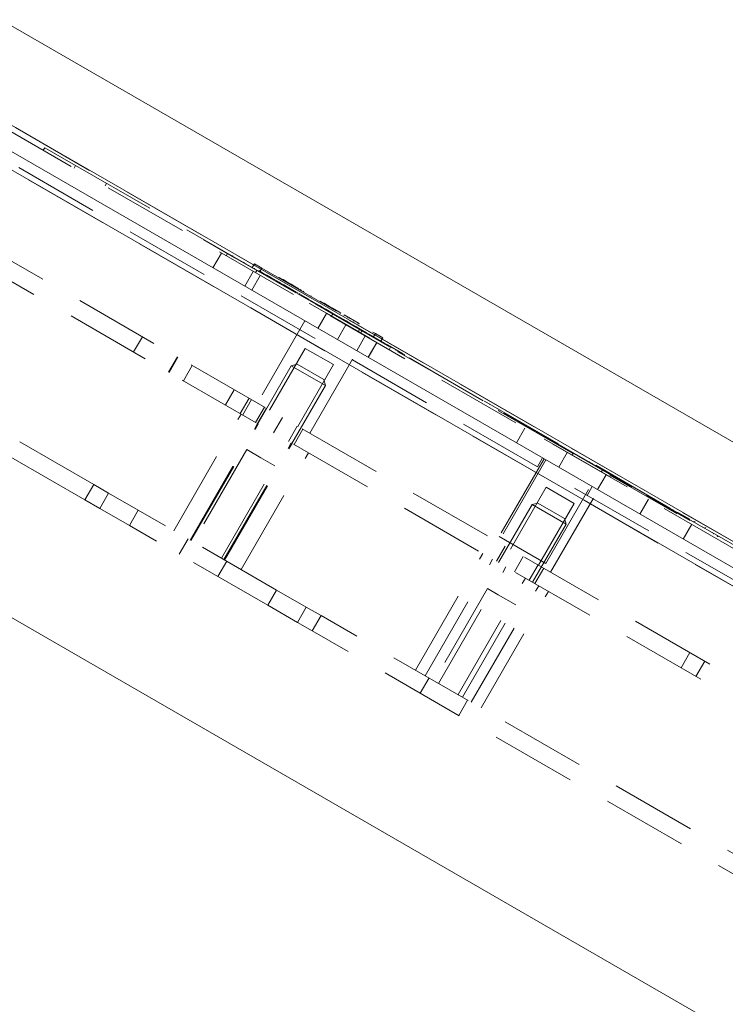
# Paper-space layout '2' of a CAD drawing. Header units: inches. Extents: x 1 to 109, y 1 to 85.
# Tile 22 of 134: x 76.13 to 78.19, y 32.25 to 35.13. Entities that reach past the tile are written whole.
import ezdxf

# ---------------------------------------------------------------- set-up
doc = ezdxf.new("R2010")
doc.units = ezdxf.units.IN
doc.header["$MEASUREMENT"] = 0
doc.linetypes.add('CENTERX2', pattern=[0.8, 0.5, -0.1, 0.1, -0.1])
doc.linetypes.add('HIDDEN', pattern=[0.075, 0.05, -0.025])
doc.layers.add('FORMAT', color=7, linetype='Continuous')

psp = doc.layouts.new('2')

# ---------------------------------------------------------------- linework, layer by layer
at = {"color": 7, "linetype": 'Continuous', "lineweight": 15, "ltscale": 5}
for p, q in [((71.4474, 37.8008), (84.5505, 30.2357)), ((84.5505, 29.8684), (71.2162, 37.5669)), ((81.5709, 31.5348), (73.8489, 35.9932)), ((73.3544, 34.97), (81.2929, 30.3867))]:
    psp.add_line(p, q, dxfattribs=at)
at = {"color": 7, "linetype": 'HIDDEN', "lineweight": 0, "ltscale": 5}
for p, q in [((85.052, 29.6363), (71.2411, 37.6101)), ((71.2494, 37.6245), (85.0604, 29.6508)), ((81.5709, 31.5348), (73.8489, 35.9932)), ((73.8572, 36.0076), (81.5793, 31.5493)), ((81.3966, 31.3686), (74.1797, 35.5353)), ((81.3708, 31.3239), (74.1539, 35.4906)), ((76.3494, 33.7684), (74.0436, 35.0996)), ((76.3236, 33.7236), (74.0178, 35.0549)), ((76.2018, 34.746), (76.206, 34.7532)), ((76.206, 34.7532), (76.2018, 34.746)), ((76.206, 34.7532), (76.2962, 34.7011)), ((76.206, 34.7532), (76.206, 34.7532)), ((76.292, 34.6939), (76.2962, 34.7012)), ((76.2962, 34.7011), (76.2921, 34.6939)), ((76.2962, 34.7011), (80.2655, 32.4095)), ((76.3864, 34.6491), (76.3822, 34.6418)), ((76.6711, 34.4837), (76.6715, 34.4845)), ((76.6711, 34.4838), (76.6715, 34.4845)), ((76.6711, 34.4838), (76.6715, 34.4845)), ((76.6711, 34.4838), (76.6715, 34.4845)), ((76.6715, 34.4845), (76.6711, 34.4838)), ((76.6715, 34.4845), (76.6711, 34.4838)), ((76.6711, 34.4838), (76.6711, 34.4837)), ((76.6711, 34.4838), (76.6711, 34.4838)), ((76.6711, 34.4837), (76.7613, 34.4317)), ((76.7225, 34.4454), (76.6976, 34.4022)), ((76.7404, 34.4438), (76.7366, 34.4373)), ((76.7403, 34.4438), (76.7366, 34.4373)), ((76.7403, 34.4438), (76.7366, 34.4373)), ((76.7403, 34.4438), (76.7366, 34.4373)), ((76.7557, 34.4378), (76.7549, 34.4363)), ((76.7613, 34.4317), (76.7617, 34.4324)), ((76.7613, 34.4317), (76.7617, 34.4324)), ((76.7613, 34.4317), (76.7617, 34.4324)), ((76.7613, 34.4317), (76.7617, 34.4324)), ((76.7613, 34.4317), (76.94, 34.3285)), ((76.7884, 34.4189), (76.7876, 34.4174)), ((76.789, 34.4185), (76.7882, 34.4171)), ((76.8185, 34.414), (76.8122, 34.4032)), ((76.8185, 34.414), (76.8122, 34.4032)), ((76.8185, 34.414), (76.8401, 34.4015)), ((76.8185, 34.414), (76.8185, 34.414)), ((76.7903, 34.3487), (76.8153, 34.3918)), ((76.8109, 34.3368), (76.8358, 34.38)), ((76.8193, 34.401), (76.8185, 34.3996)), ((76.8218, 34.3881), (76.8255, 34.3946)), ((76.8218, 34.3881), (76.8255, 34.3946)), ((76.8218, 34.3881), (76.8255, 34.3946)), ((76.8218, 34.3881), (76.8255, 34.3946)), ((76.8315, 34.394), (76.8307, 34.3926)), ((76.8315, 34.394), (76.8307, 34.3926)), ((76.8455, 34.3859), (76.8315, 34.394)), ((76.8315, 34.394), (76.8315, 34.394)), ((76.8401, 34.4015), (76.8339, 34.3907)), ((76.8401, 34.4015), (76.8339, 34.3907)), ((76.8401, 34.4015), (77.1721, 34.2099)), ((76.8455, 34.3859), (76.8447, 34.3845)), ((76.8455, 34.3859), (76.8447, 34.3845)), ((76.8455, 34.3859), (76.8455, 34.3859)), ((76.849, 34.3839), (76.8455, 34.3859)), ((76.8455, 34.3859), (76.8455, 34.3859)), ((76.849, 34.3839), (76.8482, 34.3825)), ((76.849, 34.3839), (76.8482, 34.3825)), ((76.855, 34.3804), (76.849, 34.3839)), ((76.849, 34.3839), (76.849, 34.3839)), ((76.855, 34.3804), (76.8542, 34.379)), ((76.855, 34.3804), (76.8542, 34.379)), ((76.855, 34.3804), (76.8542, 34.379)), ((76.855, 34.3804), (76.8542, 34.379)), ((76.8542, 34.379), (76.8542, 34.379)), ((76.8542, 34.379), (76.8542, 34.379)), ((76.855, 34.3804), (76.855, 34.3804)), ((76.8662, 34.374), (76.855, 34.3804)), ((76.855, 34.3804), (76.855, 34.3804)), ((76.861, 34.377), (76.8602, 34.3755)), ((76.861, 34.377), (76.8602, 34.3755)), ((76.8659, 34.3741), (76.8651, 34.3727)), ((76.8659, 34.3741), (76.8651, 34.3727)), ((76.8662, 34.374), (76.8654, 34.3725)), ((76.8662, 34.374), (76.8654, 34.3725)), ((76.8662, 34.374), (76.8654, 34.3725)), ((76.8662, 34.374), (76.8654, 34.3725)), ((76.8654, 34.3725), (76.8654, 34.3725)), ((76.8654, 34.3725), (76.8654, 34.3725)), ((76.8654, 34.3725), (76.8654, 34.3725)), ((76.8654, 34.3725), (76.8654, 34.3725)), ((76.8662, 34.374), (76.8662, 34.374)), ((76.8662, 34.374), (76.8662, 34.374)), ((76.8662, 34.374), (76.8662, 34.374)), ((76.8909, 34.3597), (76.8662, 34.374)), ((76.8662, 34.374), (76.8662, 34.374)), ((76.8694, 34.3721), (76.8686, 34.3707)), ((76.8694, 34.3721), (76.8686, 34.3707)), ((76.8711, 34.3712), (76.8703, 34.3697)), ((76.8711, 34.3712), (76.8703, 34.3697)), ((76.8755, 34.3686), (76.8746, 34.3672)), ((76.8755, 34.3686), (76.8746, 34.3672)), ((76.8755, 34.3686), (76.8755, 34.3686)), ((76.8755, 34.3686), (76.8755, 34.3686)), ((76.8771, 34.3677), (76.8763, 34.3662)), ((76.8771, 34.3677), (76.8763, 34.3663)), ((76.883, 34.3643), (76.8821, 34.3628)), ((76.883, 34.3643), (76.8821, 34.3628)), ((76.884, 34.3627), (76.8836, 34.362)), ((76.8848, 34.3633), (76.8839, 34.3618)), ((76.8848, 34.3633), (76.8839, 34.3618)), ((76.896, 34.3558), (76.884, 34.3627)), ((76.8883, 34.3612), (76.8875, 34.3598)), ((76.8883, 34.3612), (76.8875, 34.3598)), ((76.8895, 34.3605), (76.8887, 34.3591)), ((76.8895, 34.3605), (76.8887, 34.3591)), ((76.8895, 34.3605), (76.8895, 34.3605)), ((76.8906, 34.3743), (76.8897, 34.3729)), ((76.8906, 34.3743), (76.8897, 34.3729)), ((76.8909, 34.3597), (76.8901, 34.3583)), ((76.8909, 34.3597), (76.8901, 34.3583)), ((76.8901, 34.3583), (76.8901, 34.3583)), ((76.8906, 34.3743), (76.8906, 34.3743)), ((76.9018, 34.3679), (76.8906, 34.3743)), ((76.8917, 34.3737), (76.8908, 34.3723)), ((76.8909, 34.3597), (76.8909, 34.3597)), ((76.8947, 34.3575), (76.8909, 34.3597)), ((76.8933, 34.3584), (76.8924, 34.3569)), ((76.8932, 34.3584), (76.8924, 34.3569)), ((76.8947, 34.3575), (76.8938, 34.3561)), ((76.8947, 34.3575), (76.8938, 34.3561)), ((76.8938, 34.3561), (76.8938, 34.3561)), ((76.9044, 34.3519), (76.8947, 34.3575)), ((76.8947, 34.3575), (76.8947, 34.3575)), ((76.8962, 34.3567), (76.8953, 34.3552)), ((76.8962, 34.3567), (76.8953, 34.3552)), ((76.8953, 34.3552), (76.8953, 34.3552)), ((76.896, 34.3558), (76.8956, 34.3551)), ((76.9009, 34.353), (76.896, 34.3558)), ((76.8962, 34.3567), (76.8962, 34.3567)), ((76.897, 34.3562), (76.8962, 34.3548)), ((76.8984, 34.3554), (76.8976, 34.3539)), ((76.8984, 34.3554), (76.8976, 34.3539)), ((76.8976, 34.3539), (76.8976, 34.3539)), ((76.8992, 34.3549), (76.8983, 34.3535)), ((76.8992, 34.3549), (76.8983, 34.3535)), ((76.8983, 34.3535), (76.8983, 34.3535)), ((76.8984, 34.3554), (76.8984, 34.3554)), ((76.8992, 34.3549), (76.8992, 34.3549)), ((76.9009, 34.353), (76.9005, 34.3523)), ((76.9233, 34.34), (76.9009, 34.353)), ((76.9018, 34.3679), (76.901, 34.3664)), ((76.9022, 34.3677), (76.9013, 34.3662)), ((76.9022, 34.3677), (76.9018, 34.3679)), ((76.9131, 34.3613), (76.9022, 34.3677)), ((76.9044, 34.3519), (76.9036, 34.3505)), ((76.9044, 34.3519), (76.9036, 34.3505)), ((76.9036, 34.3505), (76.9036, 34.3505)), ((76.9044, 34.3509), (76.904, 34.3502)), ((76.9052, 34.3515), (76.9043, 34.35)), ((76.9052, 34.3515), (76.9043, 34.35)), ((76.9044, 34.3519), (76.9044, 34.3519)), ((76.9456, 34.3282), (76.9044, 34.3519)), ((76.9061, 34.35), (76.9057, 34.3493)), ((76.9067, 34.3506), (76.9058, 34.3492)), ((76.9095, 34.3634), (76.9087, 34.3619)), ((76.9111, 34.348), (76.9103, 34.3466)), ((76.9111, 34.348), (76.9103, 34.3466)), ((76.9131, 34.3613), (76.9123, 34.3599)), ((76.9256, 34.3541), (76.9131, 34.3613)), ((76.9179, 34.3586), (76.917, 34.3571)), ((76.9183, 34.3583), (76.9175, 34.3569)), ((76.9194, 34.3577), (76.9185, 34.3563)), ((76.9256, 34.3541), (76.9248, 34.3527)), ((76.9366, 34.3478), (76.9256, 34.3541)), ((76.9292, 34.352), (76.9284, 34.3506)), ((76.9123, 34.3474), (76.9115, 34.3459)), ((76.9121, 34.3465), (76.9117, 34.3458)), ((76.9156, 34.3454), (76.9148, 34.344)), ((76.9156, 34.3454), (76.9148, 34.344)), ((76.9148, 34.344), (76.9148, 34.344)), ((76.9156, 34.3454), (76.9156, 34.3454)), ((76.9179, 34.3441), (76.917, 34.3427)), ((76.918, 34.3431), (76.9176, 34.3424)), ((76.9197, 34.3421), (76.9193, 34.3414)), ((76.9224, 34.3416), (76.9215, 34.3401)), ((76.9224, 34.3416), (76.9215, 34.3401)), ((76.9224, 34.3415), (76.9215, 34.3401)), ((76.9224, 34.3415), (76.9215, 34.3401)), ((76.9215, 34.3401), (76.9215, 34.3401)), ((76.9228, 34.3413), (76.922, 34.3398)), ((76.9224, 34.3415), (76.9224, 34.3415)), ((76.9233, 34.34), (76.9229, 34.3393)), ((76.9282, 34.3372), (76.9233, 34.34)), ((76.9282, 34.3372), (76.9278, 34.3365)), ((76.9401, 34.3303), (76.9282, 34.3372)), ((76.9314, 34.3364), (76.9305, 34.3349)), ((76.9337, 34.335), (76.9329, 34.3336)), ((76.9344, 34.3346), (76.9335, 34.3332)), ((76.9344, 34.3346), (76.9336, 34.3331)), ((76.9346, 34.3345), (76.9338, 34.333)), ((76.9347, 34.3344), (76.9338, 34.333)), ((76.9347, 34.3344), (76.9339, 34.333)), ((76.935, 34.3342), (76.9342, 34.3328)), ((76.9366, 34.3478), (76.9358, 34.3463)), ((76.937, 34.3476), (76.9361, 34.3461)), ((76.937, 34.3476), (76.9366, 34.3478)), ((76.9482, 34.3411), (76.937, 34.3476)), ((76.9386, 34.3322), (76.9377, 34.3308)), ((76.9401, 34.3303), (76.9397, 34.3296)), ((76.9426, 34.3443), (76.9417, 34.3429)), ((76.9439, 34.3282), (76.9435, 34.3274)), ((76.9482, 34.3411), (76.9474, 34.3396)), ((76.9482, 34.3411), (76.9474, 34.3396)), ((76.9523, 34.3243), (76.948, 34.3267)), ((76.9482, 34.3411), (76.9482, 34.3411)), ((76.9523, 34.3387), (76.9515, 34.3373)), ((76.9523, 34.3387), (76.9515, 34.3373)), ((76.9523, 34.3243), (76.9515, 34.3228)), ((76.9523, 34.3243), (76.9515, 34.3228)), ((76.9515, 34.3228), (76.9515, 34.3228)), ((76.9561, 34.3365), (76.9523, 34.3387)), ((76.9523, 34.3387), (76.9523, 34.3387)), ((76.9523, 34.3243), (76.9523, 34.3243)), ((76.9546, 34.323), (76.9537, 34.3215)), ((76.9658, 34.3165), (76.9546, 34.323)), ((76.9572, 34.3359), (76.9563, 34.3344)), ((76.9635, 34.3322), (76.9609, 34.3337)), ((76.9849, 34.3199), (76.9841, 34.3184)), ((76.9849, 34.3199), (76.9841, 34.3184)), ((76.9665, 34.3161), (76.9657, 34.3146)), ((76.9659, 34.3164), (76.9658, 34.3165)), ((76.9701, 34.3131), (76.9696, 34.3123)), ((76.9705, 34.3128), (76.9701, 34.3121)), ((76.975, 34.3112), (76.9741, 34.3097)), ((76.9766, 34.3102), (76.9758, 34.3088)), ((76.9801, 34.2976), (76.9797, 34.2969)), ((76.9801, 34.2976), (77.029, 34.2694)), ((76.9826, 34.3068), (76.9818, 34.3053)), ((76.994, 34.2992), (76.9828, 34.3057)), ((76.988, 34.3037), (76.983, 34.3065)), ((76.9885, 34.3034), (76.9877, 34.3019)), ((76.9903, 34.3023), (76.9895, 34.3009)), ((76.9939, 34.3003), (76.993, 34.2988)), ((77.0107, 34.2906), (76.9942, 34.3001)), ((76.9948, 34.2988), (76.9944, 34.2981)), ((76.9953, 34.2994), (76.9945, 34.298)), ((76.9957, 34.2992), (76.9948, 34.2978)), ((76.9957, 34.2992), (76.9949, 34.2978)), ((76.997, 34.2956), (77.2376, 34.1567)), ((77.0069, 34.2927), (77.0061, 34.2913)), ((77.0069, 34.2927), (77.0061, 34.2913)), ((77.0069, 34.2927), (77.0061, 34.2913)), ((77.0061, 34.2913), (77.0061, 34.2913)), ((77.0069, 34.2927), (77.0069, 34.2927)), ((77.0107, 34.2906), (77.0099, 34.2891)), ((77.0107, 34.2906), (77.0099, 34.2891)), ((77.0219, 34.2985), (77.0107, 34.305)), ((77.0227, 34.2836), (77.0107, 34.2906)), ((77.0126, 34.3039), (77.0117, 34.3025)), ((77.0219, 34.2985), (77.0211, 34.2971)), ((77.0219, 34.2985), (77.0211, 34.2971)), ((77.0211, 34.2971), (77.0211, 34.2971)), ((77.0223, 34.2983), (77.0215, 34.2969)), ((77.0223, 34.2983), (77.0215, 34.2969)), ((77.0219, 34.2985), (77.0219, 34.2985)), ((77.0223, 34.2983), (77.0219, 34.2985)), ((77.0443, 34.2856), (77.0223, 34.2983)), ((77.0223, 34.2983), (77.0223, 34.2983)), ((77.0244, 34.2971), (77.0236, 34.2956)), ((77.0309, 34.2933), (77.0301, 34.2919)), ((77.0315, 34.293), (77.0306, 34.2916)), ((77.0335, 34.2918), (77.0327, 34.2904)), ((77.0335, 34.2918), (77.0327, 34.2904)), ((77.0327, 34.2904), (77.0327, 34.2904)), ((77.0352, 34.2909), (77.0343, 34.2894)), ((77.0292, 34.2683), (77.0043, 34.2251)), ((77.0114, 34.2901), (77.0106, 34.2887)), ((77.0114, 34.2901), (77.0106, 34.2887)), ((77.0106, 34.2887), (77.0106, 34.2887)), ((77.0114, 34.2901), (77.0114, 34.2901)), ((77.0167, 34.2871), (77.0158, 34.2857)), ((77.0167, 34.2871), (77.0158, 34.2857)), ((77.0167, 34.2871), (77.0158, 34.2857)), ((77.0158, 34.2857), (77.0158, 34.2857)), ((77.0182, 34.2862), (77.0173, 34.2848)), ((77.0182, 34.2862), (77.0173, 34.2848)), ((77.0173, 34.2848), (77.0173, 34.2848)), ((77.0182, 34.2862), (77.0182, 34.2862)), ((77.0193, 34.2856), (77.0184, 34.2842)), ((77.0193, 34.275), (77.0189, 34.2743)), ((77.0227, 34.2836), (77.0218, 34.2822)), ((77.0276, 34.2808), (77.0227, 34.2836)), ((77.0242, 34.2828), (77.0233, 34.2813)), ((77.0276, 34.2808), (77.0268, 34.2794)), ((77.0279, 34.2806), (77.0271, 34.2792)), ((77.0279, 34.2806), (77.0271, 34.2792)), ((77.0279, 34.2806), (77.0271, 34.2792)), ((77.0271, 34.2792), (77.0271, 34.2792)), ((77.05, 34.2679), (77.0276, 34.2808)), ((77.029, 34.2694), (77.0286, 34.2687)), ((77.029, 34.2694), (77.1172, 34.2185)), ((77.0304, 34.2792), (77.0296, 34.2777)), ((77.0311, 34.2788), (77.0303, 34.2773)), ((77.032, 34.2783), (77.0311, 34.2768)), ((77.0328, 34.2778), (77.0319, 34.2764)), ((77.0361, 34.2759), (77.0353, 34.2744)), ((77.0369, 34.2754), (77.0361, 34.274)), ((77.0374, 34.2751), (77.0366, 34.2737)), ((77.0388, 34.2744), (77.0379, 34.2729)), ((77.0391, 34.2886), (77.0382, 34.2872)), ((77.0404, 34.2879), (77.0395, 34.2864)), ((77.0409, 34.2875), (77.0401, 34.2861)), ((77.0411, 34.273), (77.0402, 34.2716)), ((77.0412, 34.273), (77.0403, 34.2715)), ((77.0427, 34.2865), (77.0419, 34.285)), ((77.0432, 34.2862), (77.0424, 34.2848)), ((77.0437, 34.2859), (77.0429, 34.2845)), ((77.0475, 34.2674), (77.0433, 34.2602)), ((77.0443, 34.2856), (77.0435, 34.2841)), ((77.0443, 34.2712), (77.0435, 34.2697)), ((77.0444, 34.2711), (77.0436, 34.2696)), ((77.0444, 34.2711), (77.0436, 34.2696)), ((77.0446, 34.271), (77.0437, 34.2696)), ((77.0446, 34.271), (77.0438, 34.2695)), ((77.0462, 34.27), (77.0454, 34.2686)), ((77.0464, 34.27), (77.0455, 34.2685)), ((77.0464, 34.2699), (77.0456, 34.2685)), ((77.0469, 34.2697), (77.0461, 34.2682)), ((77.0492, 34.2683), (77.0483, 34.2669)), ((77.0492, 34.2828), (77.0484, 34.2813)), ((77.0492, 34.2827), (77.0484, 34.2813)), ((77.05, 34.2679), (77.0492, 34.2664)), ((77.0502, 34.2822), (77.0494, 34.2807)), ((77.0549, 34.265), (77.05, 34.2679)), ((77.0522, 34.2666), (77.0514, 34.2651)), ((77.0526, 34.2664), (77.0518, 34.2649)), ((77.0547, 34.2796), (77.0539, 34.2781)), ((77.0549, 34.265), (77.0541, 34.2636)), ((77.0552, 34.2649), (77.0544, 34.2634)), ((77.0668, 34.2581), (77.0549, 34.265)), ((77.0581, 34.2632), (77.0573, 34.2617)), ((77.0597, 34.2767), (77.0589, 34.2752)), ((77.0599, 34.2621), (77.0591, 34.2607)), ((77.0608, 34.2616), (77.06, 34.2602)), ((77.0629, 34.2748), (77.0621, 34.2734)), ((77.0692, 34.2712), (77.0683, 34.2698)), ((77.0709, 34.2702), (77.0701, 34.2688)), ((77.0807, 34.2646), (77.0798, 34.2631)), ((77.0807, 34.2646), (77.0798, 34.2631)), ((77.1248, 34.2391), (77.0807, 34.2646)), ((77.0807, 34.2646), (77.0807, 34.2646)), ((76.9664, 34.247), (76.8276, 34.0066)), ((77.0612, 34.2614), (77.0604, 34.2599)), ((77.061, 34.1924), (77.0859, 34.2356)), ((77.0635, 34.2601), (77.0626, 34.2586)), ((77.0638, 34.2599), (77.063, 34.2584)), ((77.0668, 34.2581), (77.066, 34.2567)), ((77.0684, 34.2572), (77.0668, 34.2581)), ((77.0683, 34.2573), (77.0675, 34.2558)), ((77.0684, 34.2572), (77.0676, 34.2558)), ((77.0691, 34.2569), (77.0682, 34.2554)), ((77.0691, 34.2569), (77.0682, 34.2554)), ((77.0682, 34.2554), (77.0682, 34.2554)), ((77.0691, 34.2569), (77.0684, 34.2572)), ((77.0863, 34.2469), (77.0691, 34.2569)), ((77.0691, 34.2569), (77.0691, 34.2569)), ((77.0721, 34.2551), (77.0712, 34.2537)), ((77.0743, 34.2538), (77.0735, 34.2524)), ((77.0743, 34.2538), (77.0735, 34.2524)), ((77.0735, 34.2524), (77.0735, 34.2524)), ((77.0743, 34.2538), (77.0743, 34.2538)), ((77.0803, 34.2504), (77.0795, 34.2489)), ((77.0804, 34.2503), (77.0795, 34.2489)), ((77.0814, 34.2497), (77.0805, 34.2483)), ((77.0855, 34.2473), (77.0847, 34.2459)), ((77.0859, 34.2471), (77.0851, 34.2457)), ((77.0863, 34.2469), (77.0854, 34.2455)), ((77.0863, 34.2469), (77.0854, 34.2455)), ((77.0863, 34.2469), (77.0854, 34.2455)), ((77.0863, 34.2469), (77.0854, 34.2455)), ((77.0854, 34.2455), (77.0854, 34.2455)), ((77.0854, 34.2455), (77.0854, 34.2455)), ((77.0863, 34.2469), (77.0863, 34.2469)), ((77.0863, 34.2469), (77.0863, 34.2469)), ((77.0975, 34.2404), (77.0863, 34.2469)), ((77.0919, 34.2581), (77.0911, 34.2567)), ((77.0919, 34.2581), (77.0911, 34.2567)), ((77.0919, 34.2581), (77.0919, 34.2581)), ((77.0919, 34.2581), (77.0919, 34.2581)), ((77.0933, 34.2429), (77.0925, 34.2414)), ((77.0953, 34.2562), (77.0944, 34.2547)), ((77.0961, 34.2557), (77.0952, 34.2543)), ((77.0969, 34.2408), (77.096, 34.2394)), ((77.0975, 34.2404), (77.0967, 34.239)), ((77.0975, 34.2404), (77.0967, 34.239)), ((77.0975, 34.2404), (77.0967, 34.239)), ((77.0975, 34.2404), (77.0967, 34.239)), ((77.0967, 34.239), (77.0967, 34.239)), ((77.0967, 34.239), (77.0967, 34.239)), ((77.0975, 34.2404), (77.0975, 34.2404)), ((77.0975, 34.2404), (77.0975, 34.2404)), ((77.1147, 34.2305), (77.0975, 34.2404)), ((77.0981, 34.2401), (77.0981, 34.2401)), ((77.1031, 34.2372), (77.1023, 34.2358)), ((77.1094, 34.2336), (77.1085, 34.2321)), ((77.1095, 34.248), (77.1086, 34.2465)), ((77.1095, 34.248), (77.1095, 34.248)), ((77.1207, 34.2415), (77.1199, 34.24)), ((77.1207, 34.2415), (77.1207, 34.2415)), ((77.1218, 34.2408), (77.121, 34.2394)), ((77.1218, 34.2408), (77.121, 34.2394)), ((77.1218, 34.2408), (77.1218, 34.2408)), ((77.1241, 34.2395), (77.1232, 34.2381)), ((77.1241, 34.2395), (77.1232, 34.2381)), ((77.1248, 34.2391), (77.124, 34.2377)), ((77.1248, 34.2391), (77.124, 34.2377)), ((77.1241, 34.2395), (77.1241, 34.2395)), ((77.1248, 34.2391), (77.1248, 34.2391)), ((77.1075, 34.2241), (77.1071, 34.2234)), ((77.1122, 34.232), (77.1113, 34.2305)), ((77.1129, 34.2315), (77.1121, 34.2301)), ((77.1147, 34.2305), (77.1139, 34.2291)), ((77.1147, 34.2305), (77.1139, 34.2291)), ((77.1139, 34.2291), (77.1139, 34.2291)), ((77.1274, 34.2232), (77.1147, 34.2305)), ((77.1147, 34.2305), (77.1147, 34.2305)), ((77.1172, 34.2185), (77.1168, 34.2178)), ((77.1172, 34.2185), (77.1564, 34.1958)), ((77.1203, 34.2273), (77.1195, 34.2258)), ((77.1207, 34.227), (77.1199, 34.2256)), ((77.122, 34.2148), (77.1261, 34.222)), ((77.122, 34.2148), (77.1261, 34.222)), ((77.1262, 34.2239), (77.1254, 34.2224)), ((77.1262, 34.2239), (77.1254, 34.2224)), ((77.1262, 34.2239), (77.1262, 34.2239)), ((77.1274, 34.2232), (77.1266, 34.2217)), ((77.1274, 34.2232), (77.1266, 34.2217)), ((77.1266, 34.2217), (77.1266, 34.2217)), ((77.1274, 34.2232), (77.1274, 34.2232)), ((77.1319, 34.2206), (77.1274, 34.2232)), ((77.1285, 34.211), (77.1327, 34.2182)), ((77.1319, 34.2206), (77.1311, 34.2191)), ((77.1319, 34.2206), (77.1311, 34.2191)), ((77.1311, 34.2191), (77.1311, 34.2191)), ((77.1349, 34.2188), (77.1319, 34.2206)), ((77.1319, 34.2206), (77.1319, 34.2206)), ((77.1349, 34.2188), (77.1341, 34.2174)), ((77.1349, 34.2188), (77.1341, 34.2174)), ((77.1341, 34.2174), (77.1341, 34.2174)), ((77.1462, 34.2123), (77.1349, 34.2188)), ((77.1349, 34.2188), (77.1349, 34.2188)), ((77.1402, 34.2158), (77.1394, 34.2143)), ((77.1402, 34.2158), (77.1394, 34.2143)), ((77.1402, 34.2158), (77.1402, 34.2158)), ((77.1402, 34.2158), (77.1402, 34.2158)), ((77.1462, 34.2123), (77.1453, 34.2109)), ((77.1462, 34.2123), (77.1453, 34.2109)), ((77.1453, 34.2109), (77.1453, 34.2109)), ((77.1529, 34.2085), (77.1462, 34.2123)), ((77.1462, 34.2123), (77.1462, 34.2123)), ((77.1529, 34.2085), (77.1521, 34.207)), ((77.1529, 34.2085), (77.1521, 34.207)), ((77.1521, 34.207), (77.1521, 34.207)), ((77.2, 34.1812), (77.1529, 34.2085)), ((77.1529, 34.2085), (77.1529, 34.2085)), ((77.1566, 34.2063), (77.1558, 34.2049)), ((77.1566, 34.2063), (77.1558, 34.2049)), ((77.1558, 34.2049), (77.1558, 34.2049)), ((77.1566, 34.2063), (77.1566, 34.2063)), ((77.1721, 34.2099), (77.1658, 34.1991)), ((77.1721, 34.2099), (77.1658, 34.1991)), ((77.1721, 34.2099), (77.1937, 34.1974)), ((76.4913, 34.2007), (76.4655, 34.156)), ((77.1176, 34.1597), (77.1425, 34.2029)), ((77.1512, 34.1404), (77.1761, 34.1835)), ((77.1514, 34.1402), (77.1763, 34.1834)), ((77.1564, 34.1958), (77.156, 34.1951)), ((77.1664, 34.2006), (77.1656, 34.1992)), ((77.1777, 34.1942), (77.1768, 34.1927)), ((77.1777, 34.1942), (77.1768, 34.1927)), ((77.1777, 34.1942), (77.1777, 34.1942)), ((77.1805, 34.1925), (77.1796, 34.1911)), ((77.1805, 34.1925), (77.1796, 34.1911)), ((77.1805, 34.1925), (77.1805, 34.1925)), ((77.1814, 34.192), (77.1806, 34.1906)), ((77.1814, 34.192), (77.1806, 34.1906)), ((77.1814, 34.192), (77.1814, 34.192)), ((77.1851, 34.1899), (77.1843, 34.1884)), ((77.1937, 34.1974), (77.1875, 34.1866)), ((77.1937, 34.1974), (77.1875, 34.1866)), ((77.1936, 34.185), (77.1927, 34.1835)), ((77.1936, 34.185), (77.1927, 34.1835)), ((77.1936, 34.185), (77.1936, 34.185)), ((77.1993, 34.1817), (77.1985, 34.1802)), ((77.1993, 34.1817), (77.1985, 34.1802)), ((77.1985, 34.1802), (77.1985, 34.1802)), ((77.2, 34.1812), (77.1992, 34.1798)), ((77.2, 34.1812), (77.1992, 34.1798)), ((77.1992, 34.1798), (77.1992, 34.1798)), ((77.1993, 34.1817), (77.1993, 34.1817)), ((77.2075, 34.1769), (77.2, 34.1812)), ((77.2, 34.1812), (77.2, 34.1812)), ((77.2075, 34.1769), (77.2067, 34.1755)), ((77.2075, 34.1769), (77.2067, 34.1755)), ((77.2067, 34.1755), (77.2067, 34.1755)), ((77.2076, 34.1769), (77.2068, 34.1754)), ((77.2076, 34.1769), (77.2068, 34.1754)), ((77.2068, 34.1754), (77.2068, 34.1754)), ((77.2517, 34.1514), (77.2075, 34.1769)), ((77.2075, 34.1769), (77.2075, 34.1769)), ((77.2076, 34.1769), (77.2076, 34.1769)), ((76.9671, 34.1666), (76.8629, 33.9862)), ((77.0495, 34.119), (76.9671, 34.1666)), ((76.9806, 33.9182), (77.1194, 34.1587)), ((77.2107, 34.1751), (77.2099, 34.1736)), ((77.2122, 34.1627), (77.2164, 34.1699)), ((77.2122, 34.1627), (77.2163, 34.1699)), ((77.2188, 34.1704), (77.2179, 34.169)), ((77.2188, 34.1704), (77.2179, 34.169)), ((77.2179, 34.169), (77.2179, 34.169)), ((77.2179, 34.169), (77.2179, 34.169)), ((77.2188, 34.1704), (77.2188, 34.1704)), ((77.2188, 34.1704), (77.2188, 34.1704)), ((77.2313, 34.1632), (77.2305, 34.1617)), ((77.2342, 34.1615), (77.2334, 34.1601)), ((77.2376, 34.1567), (77.238, 34.1574)), ((77.2376, 34.1567), (77.238, 34.1574)), ((77.2376, 34.1567), (77.238, 34.1574)), ((77.2376, 34.1567), (77.238, 34.1574)), ((77.2376, 34.1567), (77.3278, 34.1046)), ((77.2417, 34.1572), (77.2409, 34.1557)), ((77.2487, 34.1531), (77.2479, 34.1517)), ((77.2487, 34.1531), (77.2479, 34.1517)), ((77.2479, 34.1517), (77.2479, 34.1517)), ((77.2493, 34.1528), (77.2484, 34.1514)), ((77.2487, 34.1531), (77.2487, 34.1531)), ((77.2509, 34.1519), (77.2501, 34.1504)), ((77.2509, 34.1519), (77.2501, 34.1504)), ((77.2501, 34.1504), (77.2501, 34.1504)), ((77.2509, 34.1519), (77.2509, 34.1519)), ((77.2517, 34.1514), (77.2509, 34.15)), ((77.2517, 34.1514), (77.2509, 34.15)), ((77.2509, 34.15), (77.2509, 34.15)), ((77.2581, 34.1477), (77.2517, 34.1514)), ((77.2517, 34.1514), (77.2517, 34.1514)), ((77.2525, 34.1509), (77.2517, 34.1495)), ((77.2581, 34.1477), (77.2573, 34.1463)), ((76.5938, 34.1416), (76.5679, 34.0968)), ((76.5694, 34.096), (76.5952, 34.1407)), ((76.9435, 34.1205), (76.9265, 34.1159)), ((76.9435, 34.1205), (77.0213, 34.0756)), ((76.9453, 33.9386), (77.0495, 34.119)), ((76.6112, 34.0718), (76.6371, 34.1166)), ((76.9265, 34.1159), (76.8285, 33.9463)), ((77.0259, 34.0585), (76.9265, 34.1159)), ((77.3278, 34.1046), (77.3282, 34.1053)), ((77.3278, 34.1046), (77.3282, 34.1053)), ((77.3278, 34.1046), (77.3282, 34.1053)), ((77.3278, 34.1046), (77.3282, 34.1053)), ((77.3278, 34.1046), (77.3282, 34.1053)), ((77.3278, 34.1046), (77.3282, 34.1053)), ((77.0259, 34.0585), (77.0213, 34.0756)), ((76.7598, 34.0457), (76.7339, 34.001)), ((76.928, 33.8889), (77.0259, 34.0585)), ((76.8031, 34.0207), (76.7772, 33.976)), ((76.8103, 34.0166), (76.7844, 33.9718)), ((77.491, 34.0123), (77.4906, 34.0116)), ((77.491, 34.0123), (77.4906, 34.0116)), ((77.491, 34.0123), (77.491, 34.0123)), ((77.491, 34.0123), (78.7251, 33.2998)), ((77.5055, 34.0039), (77.505, 34.0032)), ((77.5055, 34.0039), (77.505, 34.0032)), ((76.583, 33.6335), (76.7798, 33.9745)), ((76.8478, 33.9949), (76.822, 33.9501)), ((76.8277, 33.9468), (76.8536, 33.9916)), ((77.5322, 33.9837), (77.5339, 33.9866)), ((77.5322, 33.9837), (77.5339, 33.9866)), ((77.5322, 33.9837), (77.5322, 33.9837)), ((77.5322, 33.9837), (78.0519, 33.6837)), ((77.5483, 33.9782), (77.5479, 33.9775)), ((77.5479, 33.9775), (77.6656, 33.9095)), ((77.5488, 33.9789), (77.5483, 33.9782)), ((76.6311, 33.6057), (76.828, 33.9467)), ((76.6333, 33.6045), (76.8301, 33.9454)), ((76.9005, 33.9645), (76.8747, 33.9197)), ((77.5596, 33.9727), (77.5592, 33.972)), ((76.918, 33.8947), (76.9438, 33.9395)), ((76.9346, 33.8851), (76.9604, 33.9299)), ((77.5842, 33.8904), (77.6091, 33.9335)), ((77.5842, 33.8904), (77.6091, 33.9335)), ((76.7295, 33.5489), (76.9264, 33.8899)), ((76.7317, 33.5477), (76.9286, 33.8886)), ((77.6648, 33.91), (77.6652, 33.9108)), ((77.6656, 33.9115), (77.6652, 33.9108)), ((77.6656, 33.9095), (77.666, 33.9103)), ((77.6656, 33.9095), (77.8052, 33.829)), ((77.6661, 33.9015), (77.6657, 33.9008)), ((77.6664, 33.911), (77.666, 33.9103)), ((77.6661, 33.9015), (77.8509, 33.7949)), ((77.6747, 33.9062), (77.6743, 33.9055)), ((77.6755, 33.9057), (77.6751, 33.905)), ((77.6838, 33.8913), (77.6834, 33.8906)), ((77.6952, 33.8915), (77.6956, 33.8923)), ((77.6952, 33.8915), (77.7904, 33.8365)), ((76.7961, 33.8704), (76.6402, 33.6005)), ((76.7798, 33.5199), (76.9767, 33.8608)), ((76.8373, 33.8466), (76.7961, 33.8704)), ((77.7329, 33.8621), (77.708, 33.8189)), ((77.7223, 33.8691), (77.7219, 33.8684)), ((77.7334, 33.8627), (77.733, 33.862)), ((76.8785, 33.8228), (76.8373, 33.8466)), ((77.6701, 33.8408), (77.5312, 33.6003)), ((77.665, 33.8437), (77.5337, 33.6162)), ((77.6607, 33.8462), (77.6457, 33.8203)), ((77.7495, 33.8582), (77.747, 33.8539)), ((77.7904, 33.8365), (77.7908, 33.8373)), ((77.7904, 33.8365), (77.7908, 33.8373)), ((77.7904, 33.8365), (77.7908, 33.8373)), ((77.7904, 33.8365), (77.7904, 33.8365)), ((77.7904, 33.8365), (77.9203, 33.7615)), ((77.7904, 33.8365), (77.7904, 33.8365)), ((77.7975, 33.8353), (77.7971, 33.8346)), ((77.7984, 33.8348), (77.7979, 33.8341)), ((77.8043, 33.8295), (77.8047, 33.8302)), ((77.8052, 33.8309), (77.8047, 33.8302)), ((77.8052, 33.829), (77.8056, 33.8297)), ((77.806, 33.8304), (77.8056, 33.8297)), ((76.7226, 33.5529), (76.8785, 33.8228)), ((77.8052, 33.829), (77.8422, 33.8076)), ((77.8104, 33.8182), (77.81, 33.8175)), ((77.8215, 33.8118), (77.8211, 33.8111)), ((77.8321, 33.8048), (77.8346, 33.8091)), ((77.8415, 33.809), (77.841, 33.8083)), ((77.8419, 33.8097), (77.8415, 33.809)), ((77.8426, 33.8083), (77.8422, 33.8076)), ((77.8422, 33.8076), (77.8835, 33.7838)), ((77.843, 33.8091), (77.8426, 33.8083)), ((77.8527, 33.8035), (77.8523, 33.8027)), ((77.8538, 33.8028), (77.8534, 33.8021)), ((77.8213, 33.7535), (77.8462, 33.7966)), ((77.8505, 33.7942), (77.8509, 33.7949)), ((77.8509, 33.7949), (77.86, 33.7896)), ((77.86, 33.7896), (77.8596, 33.7889)), ((77.8675, 33.793), (77.8679, 33.7937)), ((77.8684, 33.7944), (77.8679, 33.7937)), ((77.8685, 33.7924), (77.8689, 33.7931)), ((77.8694, 33.7938), (77.8689, 33.7931)), ((77.876, 33.79), (77.8756, 33.7893)), ((77.877, 33.7894), (77.8766, 33.7887)), ((77.8822, 33.7845), (77.8826, 33.7852)), ((77.883, 33.7859), (77.8826, 33.7852)), ((77.8835, 33.7838), (77.8839, 33.7845)), ((77.8835, 33.7838), (77.9003, 33.774)), ((77.8843, 33.7852), (77.8839, 33.7845)), ((77.8889, 33.7825), (77.8885, 33.7818)), ((77.8902, 33.7818), (77.8898, 33.7811)), ((76.3236, 33.7236), (76.3494, 33.7684)), ((76.3494, 33.7684), (76.3927, 33.7434)), ((76.3669, 33.6986), (76.3927, 33.7434)), ((76.3927, 33.7434), (76.4793, 33.6934)), ((77.6708, 33.7603), (77.5666, 33.5799)), ((77.6701, 33.5375), (77.8014, 33.765)), ((77.753, 33.7128), (77.6708, 33.7603)), ((77.6842, 33.512), (77.8231, 33.7524)), ((77.7908, 33.7365), (77.8057, 33.7625)), ((77.9086, 33.7712), (77.9082, 33.7705)), ((77.9203, 33.7615), (77.9207, 33.7623)), ((77.9203, 33.7615), (77.9207, 33.7623)), ((77.9348, 33.7561), (77.9344, 33.7554)), ((77.9352, 33.7558), (77.9348, 33.7551)), ((76.3669, 33.6986), (76.3236, 33.7236)), ((77.945, 33.682), (77.97, 33.7252)), ((77.9595, 33.7418), (77.9591, 33.7411)), ((77.9639, 33.7373), (78.0914, 33.6637)), ((77.9692, 33.7362), (77.9688, 33.7355)), ((77.9692, 33.7362), (77.9688, 33.7355)), ((77.9692, 33.7362), (77.9692, 33.7362)), ((77.9782, 33.731), (77.9777, 33.7303)), ((77.9805, 33.7297), (77.98, 33.729)), ((77.9805, 33.7297), (77.98, 33.729)), ((77.9805, 33.7297), (77.9805, 33.7297)), ((77.9805, 33.7297), (77.9805, 33.7297)), ((77.9886, 33.7241), (77.9881, 33.7233)), ((77.9887, 33.725), (77.9883, 33.7242)), ((77.989, 33.7248), (77.9886, 33.7241)), ((77.9891, 33.7247), (77.9887, 33.724)), ((77.9955, 33.7191), (77.9959, 33.7198)), ((77.9963, 33.7205), (77.9959, 33.7198)), ((77.996, 33.7188), (77.9964, 33.7196)), ((77.9968, 33.7203), (77.9964, 33.7196)), ((78.0044, 33.7159), (78.004, 33.7152)), ((78.0044, 33.7159), (78.004, 33.7152)), ((78.0044, 33.7159), (78.0044, 33.7159)), ((78.0044, 33.7159), (78.0044, 33.7159)), ((78.005, 33.7156), (78.0045, 33.7148)), ((78.0052, 33.7154), (78.0048, 33.7147)), ((76.4535, 33.6486), (76.3669, 33.6986)), ((76.4793, 33.6934), (76.4535, 33.6486)), ((76.8835, 33.46), (76.4793, 33.6934)), ((77.6301, 33.7097), (77.5322, 33.5401)), ((77.6472, 33.7143), (77.6301, 33.7097)), ((77.7296, 33.6523), (77.6301, 33.7097)), ((77.6472, 33.7143), (77.725, 33.6694)), ((77.6489, 33.5324), (77.753, 33.7128)), ((78.0116, 33.7108), (78.012, 33.7115)), ((78.0119, 33.7106), (78.0123, 33.7113)), ((78.014, 33.7084), (78.0144, 33.7091)), ((78.0143, 33.7083), (78.0147, 33.709)), ((78.0148, 33.7099), (78.0144, 33.7091)), ((78.0151, 33.7097), (78.0147, 33.709)), ((78.0156, 33.7094), (78.0152, 33.7087)), ((78.0156, 33.7094), (78.0152, 33.7087)), ((78.0156, 33.7094), (78.0156, 33.7094)), ((78.0216, 33.7059), (78.0212, 33.7052)), ((78.022, 33.7038), (78.0224, 33.7045)), ((78.0223, 33.7036), (78.0227, 33.7043)), ((78.0224, 33.7045), (78.0228, 33.7052)), ((78.0227, 33.7043), (78.0231, 33.7051)), ((78.0336, 33.699), (78.0332, 33.6983)), ((78.0385, 33.6962), (78.0381, 33.6955)), ((78.042, 33.6941), (78.0416, 33.6934)), ((78.0437, 33.6932), (78.0433, 33.6925)), ((78.0497, 33.6897), (78.0493, 33.689)), ((78.0519, 33.6837), (78.0535, 33.6866)), ((78.0519, 33.6837), (78.0535, 33.6866)), ((78.0556, 33.6863), (78.0552, 33.6856)), ((78.0562, 33.687), (78.0553, 33.6855)), ((78.0562, 33.687), (78.0906, 33.6671)), ((77.7296, 33.6523), (77.725, 33.6694)), ((78.0574, 33.6853), (78.0569, 33.6846)), ((78.0587, 33.6826), (78.0591, 33.6833)), ((78.0595, 33.684), (78.0591, 33.6833)), ((78.0593, 33.6823), (78.0597, 33.683)), ((78.0601, 33.6837), (78.0597, 33.683)), ((78.0609, 33.6832), (78.0605, 33.6825)), ((78.0658, 33.6804), (78.0654, 33.6797)), ((78.067, 33.6807), (78.0666, 33.68)), ((78.0672, 33.6796), (78.0668, 33.6789)), ((78.0678, 33.6793), (78.0674, 33.6786)), ((78.0778, 33.6735), (78.0773, 33.6728)), ((78.0837, 33.6701), (78.0833, 33.6693)), ((78.0837, 33.6701), (78.0833, 33.6693)), ((78.0837, 33.6701), (78.0837, 33.6701)), ((78.095, 33.6636), (78.0946, 33.6629)), ((78.095, 33.6636), (78.0946, 33.6629)), ((78.0946, 33.6629), (78.0946, 33.6629)), ((78.095, 33.6636), (78.095, 33.6636)), ((78.0975, 33.6621), (78.0971, 33.6614)), ((78.1039, 33.6604), (78.103, 33.6589)), ((78.1039, 33.6604), (78.103, 33.6589)), ((78.1039, 33.6604), (78.1039, 33.6604)), ((78.106, 33.6591), (78.1039, 33.6604)), ((76.8577, 33.4153), (76.4535, 33.6486)), ((77.6316, 33.4827), (77.7296, 33.6523)), ((78.0713, 33.6091), (78.0963, 33.6523)), ((78.114, 33.6526), (78.1135, 33.6519)), ((78.1163, 33.6513), (78.1158, 33.6506)), ((78.1223, 33.6478), (78.1218, 33.6471)), ((78.1283, 33.6443), (78.1279, 33.6436)), ((78.1309, 33.6428), (78.1305, 33.6421)), ((78.1376, 33.6409), (78.1348, 33.6425)), ((78.1354, 33.6403), (78.135, 33.6395)), ((78.1399, 33.6377), (78.1395, 33.6369)), ((78.1561, 33.6283), (78.1556, 33.6276)), ((76.6251, 33.6092), (76.5993, 33.5644)), ((77.6701, 33.5375), (77.5337, 33.6162)), ((78.1597, 33.6243), (78.1601, 33.625)), ((78.1602, 33.624), (78.1607, 33.6247)), ((78.1611, 33.6254), (78.1607, 33.6247)), ((78.1683, 33.6212), (78.1679, 33.6205)), ((78.1691, 33.6208), (78.1687, 33.6201)), ((78.171, 33.6168), (78.1715, 33.6175)), ((78.1725, 33.6159), (78.1729, 33.6167)), ((78.1825, 33.613), (78.1821, 33.6123)), ((78.1938, 33.6065), (78.1933, 33.6058)), ((78.1938, 33.6065), (78.1938, 33.6065)), ((77.5515, 33.5886), (77.5256, 33.5439)), ((76.7119, 33.4994), (76.7377, 33.5442)), ((77.2892, 33.2258), (77.4861, 33.5667)), ((77.3177, 33.2093), (77.5146, 33.5503)), ((77.6041, 33.5582), (77.5783, 33.5135)), ((77.3566, 33.1869), (77.5534, 33.5278)), ((77.6216, 33.4885), (77.6474, 33.5332)), ((77.6382, 33.4789), (77.664, 33.5236)), ((77.4136, 33.154), (77.6104, 33.4949)), ((76.8577, 33.4153), (76.8835, 33.46)), ((76.8835, 33.46), (76.9701, 33.41)), ((77.4997, 33.4641), (77.3439, 33.1942)), ((77.4524, 33.1316), (77.6493, 33.4725)), ((77.4809, 33.1151), (77.6777, 33.4561)), ((77.531, 33.4461), (77.4997, 33.4641)), ((77.5821, 33.4166), (77.531, 33.4461)), ((76.9443, 33.3653), (76.8577, 33.4153)), ((76.9701, 33.41), (76.9443, 33.3653)), ((76.9701, 33.41), (77.0134, 33.385)), ((77.4263, 33.1467), (77.5821, 33.4166)), ((77.0134, 33.385), (76.9876, 33.3403)), ((80.0409, 31.6371), (77.0134, 33.385)), ((76.9876, 33.3403), (76.9443, 33.3653)), ((80.015, 31.5924), (76.9876, 33.3403)), ((78.0913, 33.277), (78.0654, 33.2322)), ((78.1087, 33.2072), (78.1346, 33.252)), ((77.3288, 33.2029), (77.3029, 33.1582)), ((77.4155, 33.0932), (77.4414, 33.1379))]:
    psp.add_line(p, q, dxfattribs=at)
at = {"color": 8, "linetype": 'Continuous', "lineweight": 15, "ltscale": 5}
psp.add_line((71.2494, 37.6245), (84.5505, 29.9451), dxfattribs=at)
at = {"color": 7, "linetype": 'HIDDEN', "lineweight": 0, "ltscale": 5}
for points, knots in [([(76.9669, 34.3159), (76.9691, 34.3146), (76.9731, 34.3123), (76.9773, 34.3098), (76.9792, 34.3088)], [0, 0, 0, 0, 0.559564, 1, 1, 1, 1]), ([(77.0547, 34.2796), (77.0528, 34.2807), (77.0494, 34.2827), (77.0459, 34.2847), (77.0443, 34.2856)], [0, 0, 0, 0, 0.559579, 1, 1, 1, 1]), ([(77.0629, 34.2748), (77.0615, 34.2756), (77.059, 34.2771), (77.056, 34.2788), (77.0547, 34.2796)], [0, 0, 0, 0, 0.559443, 1, 1, 1, 1]), ([(77.0692, 34.2712), (77.0683, 34.2717), (77.0668, 34.2726), (77.0641, 34.2741), (77.0629, 34.2748)], [0, 0, 0, 0, 0.560007, 1, 1, 1, 1])]:
    psp.add_open_spline(points, degree=3, knots=knots, dxfattribs=at)
at = {"layer": 'FORMAT', "color": 1, "linetype": 'CENTERX2', "lineweight": 0, "ltscale": 5}
psp.add_arc((85.1711, 29.7596), 15.9905, 150.77428, 267.77582, dxfattribs=at)

doc.saveas('drawing.dxf')
